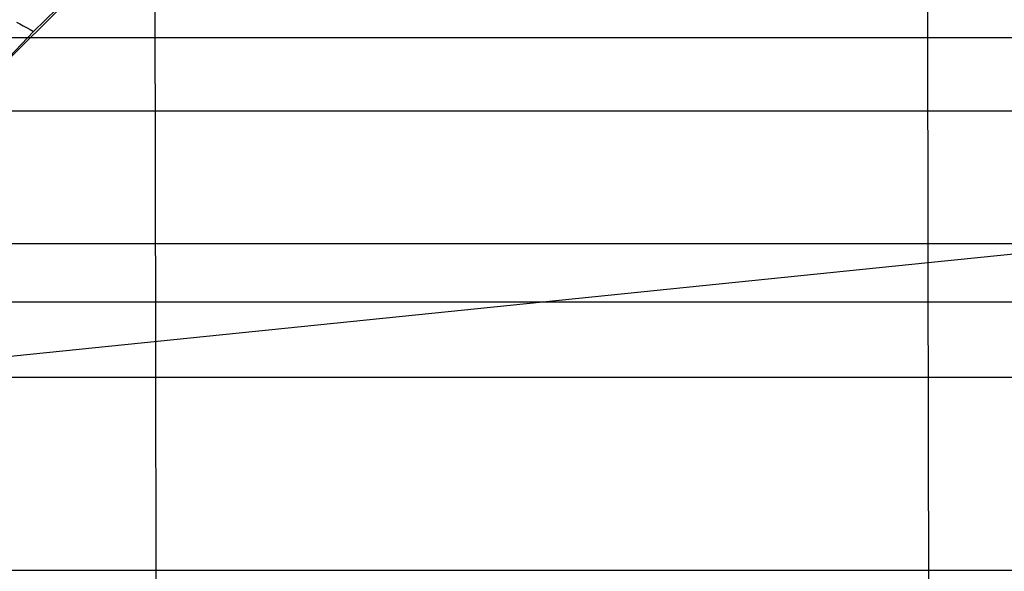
# Model space of a CAD drawing. Extents: x -260 to 296, y -277 to 294.
# Tile 99 of 241: x -118 to -101, y 146 to 155. Entities that reach past the tile are written whole.
import ezdxf

# ---------------------------------------------------------------- set-up
doc = ezdxf.new("R2010")
doc.units = 0
doc.layers.add('PREDEFINITO', color=7, linetype='CONTINUOUS')

msp = doc.modelspace()

# ---------------------------------------------------------------- linework, layer by layer
at = {"layer": 'PREDEFINITO'}
for p, q in [((-117.712, 155.137, 447.195), (-111.833, 160.92, 448.516)), ((-102.248, 151.146, 452.736), (-102.258, 157.567, 451.808)), ((-120.648, 152.163, 446.655), (-115.493, 157.301, 447.542)), ((-115.601, 149.772, 448.7), (-115.61, 155.997, 447.732)), ((-118.008, 155.3, 447.466), (-117.951, 155.269, 447.42)), ((-117.951, 155.269, 447.42), (-117.893, 155.238, 447.37)), ((-117.893, 155.238, 447.37), (-117.834, 155.206, 447.315)), ((-123.707, 148.872, 445.852), (-117.712, 155.137, 447.195)), ((-117.834, 155.206, 447.315), (-117.773, 155.172, 447.257)), ((-117.773, 155.172, 447.257), (-117.712, 155.137, 447.195)), ((-137.819, 155.033, 426.112), (173.745, 155.033, 426.112)), ((-143.509, 153.767, 415.94), (179.427, 153.767, 415.94)), ((-102.248, 151.146, 452.736), (-88.893, 152.489, 456.346)), ((-146.255, 151.475, 415.092), (182.169, 151.475, 415.092)), ((-123.718, 148.953, 446.098), (-102.248, 151.146, 452.736)), ((-102.239, 144.621, 453.467), (-102.248, 151.146, 452.736)), ((-143.509, 150.462, 424.362), (179.427, 150.462, 424.362)), ((-115.592, 143.433, 449.479), (-115.601, 149.772, 448.7)), ((-148.937, 149.16, 414.264), (184.846, 149.16, 414.264)), ((-148.937, 145.826, 422.689), (184.846, 145.826, 422.689))]:
    msp.add_line(p, q, dxfattribs=at)
at = {"layer": 'PREDEFINITO', "extrusion": (8.21944e-05, 0.238151, 0.971228)}
msp.add_arc((69.027, 85.936, 613.304), 146.035, 289.26592, 347.24336, dxfattribs=at)

doc.saveas('drawing.dxf')
